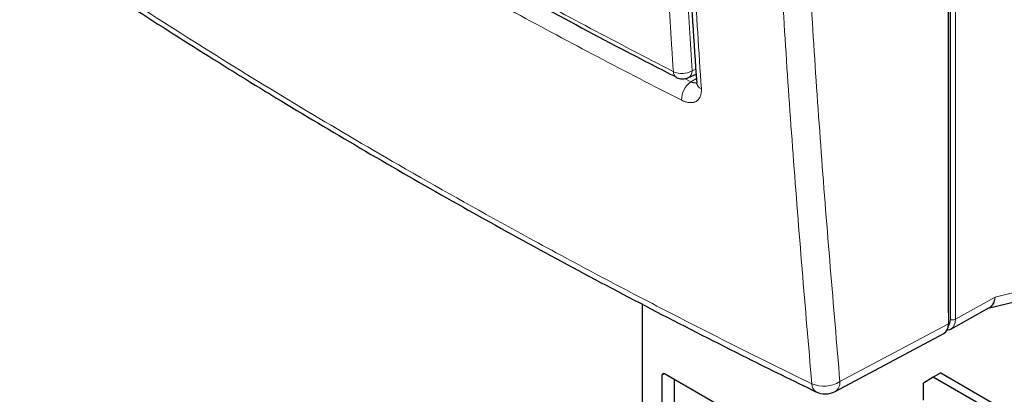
# Paper-space layout 'Blatt4' of a CAD drawing. Header units: millimetres. Extents: x 5 to 418, y 2 to 292.
# Tile 3 of 75: x 81 to 137, y 111 to 133. Entities that reach past the tile are written whole.
import ezdxf

# ---------------------------------------------------------------- set-up
doc = ezdxf.new("R2010")
doc.units = ezdxf.units.MM

psp = doc.layouts.new('Blatt4')

# ---------------------------------------------------------------- linework, layer by layer
at = {"color": 7, "linetype": 'Continuous', "lineweight": 18}
for p, q in [((133.679, 115.689), (133.679, 200.956)), ((133.96, 200.955), (133.96, 115.688)), ((119.004, 129.823), (119.213, 129.919)), ((118.577, 129.386), (118.928, 129.201)), ((118.928, 129.201), (119.247, 129.399)), ((136.222, 116.948), (159.503, 122.687)), ((133.96, 115.688), (136.222, 116.948)), ((133.565, 116.079), (133.571, 116.082)), ((127.403, 112.144), (133.565, 115.437)), ((117.435, 112.585), (117.293, 112.503))]:
    psp.add_line(p, q, dxfattribs=at)
at = {"color": 7, "linetype": 'Continuous', "lineweight": 25}
for p, q in [((133.565, 200.673), (133.565, 115.437)), ((133.571, 116.082), (133.571, 200.675)), ((118.805, 129.44), (119.232, 129.637)), ((135.832, 116.32), (159.198, 122.08)), ((116.162, 116.555), (116.162, 108.061)), ((133.571, 116.082), (133.565, 115.972)), ((133.707, 115.136), (135.862, 116.337)), ((127.138, 111.585), (133.305, 114.882)), ((133.467, 115.071), (133.631, 115.112)), ((117.293, 112.503), (117.293, 110.184)), ((122.809, 109.483), (117.435, 112.585)), ((133.132, 112.635), (132.708, 112.391)), ((133.132, 112.635), (136.397, 110.751)), ((118, 110.592), (118, 112.258)), ((132.708, 112.391), (132.143, 112.064)), ((132.143, 111.079), (132.143, 112.064)), ((135.973, 110.506), (132.708, 112.391))]:
    psp.add_line(p, q, dxfattribs=at)
at = {"color": 7, "linetype": 'Continuous', "lineweight": 18}
for centre, radius, start, end in [((118.427, 130.857), 1.184, 245.6558, 299.1837), ((118.604, 129.788), 0.402, 299.9621, 4.9775), ((118.293, 129.755), 0.355, 176.4011, 238.8326), ((119.699, 128.169), 1.289, 126.7522, 180.5177), ((119.674, 129.197), 0.421, 186.5137, 249.8787), ((133.821, 115.963), 0.308, 242.6574, 296.753), ((126.327, 112.008), 0.524, 178.4267, 237.452), ((126.486, 113.618), 1.736, 246.8215, 301.8854), ((126.805, 112.085), 0.601, 303.5927, 5.5779)]:
    psp.add_arc(centre, radius, start, end, dxfattribs=at)
at = {"color": 7, "linetype": 'Continuous', "lineweight": 25}
for centre, radius, start, end in [((118.469, 130.166), 0.8, 242.6929, 294.8105), ((117.379, 112.517), 0.0873, 50.7967, 189.214), ((126.572, 112.644), 1.2, 244.0121, 298.1229)]:
    psp.add_arc(centre, radius, start, end, dxfattribs=at)
at = {"color": 7, "linetype": 'Continuous', "lineweight": 18}
for centre, major_axis, ratio, start_param, end_param in [((135.389, 117.447), (-0.484, 1.11), 0.615241, 3.036609, 4.001455), ((135.389, 117.447), (-0.384, 1.149), 0.657399, 3.264709, 4.058943), ((132.972, 116.098), (-0.5, 0.866), 0.577382, 3.32749, 3.926913), ((133.114, 116.179), (-0.597, 1.041), 0.575664, 3.134209, 3.928443)]:
    psp.add_ellipse(centre, major_axis=major_axis, ratio=ratio, start_param=start_param, end_param=end_param, dxfattribs=at)
at = {"color": 7, "linetype": 'Continuous', "lineweight": 25}
for centre, major_axis, ratio, start_param, end_param in [((132.716, 115.928), (-0.6, 1.04), 0.577176, 3.122678, 3.926839), ((133.114, 116.179), (-0.597, 1.041), 0.575664, 3.048047, 3.134209)]:
    psp.add_ellipse(centre, major_axis=major_axis, ratio=ratio, start_param=start_param, end_param=end_param, dxfattribs=at)
at = {"color": 7, "linetype": 'Continuous', "lineweight": 18}
for points, knots in [([(117.939, 129.778), (117.912, 130.198), (117.779, 132.302), (117.251, 141.155), (116.635, 153.871), (116.312, 165.008), (116.188, 169.284)], [0, 0, 0, 0, 0.032288, 0.161438, 0.678067, 1, 1, 1, 1]), ([(117.255, 169.303), (117.455, 162.672), (117.854, 149.406), (118.621, 136.352), (119.004, 129.823)], [0, 0, 0, 0, 0.4999, 1, 1, 1, 1]), ([(117.757, 168.423), (117.766, 167.993), (117.814, 165.845), (117.959, 160.273), (118.259, 151.748), (118.77, 140.666), (119.257, 133.06), (119.529, 128.801)], [0, 0, 0, 0, 0.032069, 0.160348, 0.416932, 0.673516, 1, 1, 1, 1]), ([(125.803, 112.022), (125.434, 116.364), (124.696, 125.048), (123.759, 139.778), (123.141, 153.411), (122.879, 162.688), (122.805, 165.918), (122.805, 165.918)], [0, 0, 0, 0, 0.246015, 0.492029, 0.823667, 1, 1, 1, 1, 1]), ([(124.409, 166.025), (124.536, 161.382), (124.789, 152.094), (125.453, 138.49), (126.297, 125.153), (127.034, 116.481), (127.403, 112.144)], [0, 0, 0, 0, 0.2541775, 0.5084391, 0.7541816, 1, 1, 1, 1]), ([(85.226, 148.662), (85.581, 148.434), (87.355, 147.291), (90.588, 145.252), (94.974, 142.569), (99.438, 139.922), (103.977, 137.312), (108.575, 134.751), (113.222, 132.235), (116.366, 130.597), (117.939, 129.778)], [0, 0, 0, 0, 0.034565, 0.172831, 0.311096, 0.449399, 0.587812, 0.726262, 0.863113, 1, 1, 1, 1]), ([(118.41, 128.157), (118.011, 128.361), (116.013, 129.378), (112.455, 131.235), (107.782, 133.758), (103.184, 136.329), (98.66, 138.948), (94.158, 141.649), (89.675, 144.428), (86.724, 146.343), (85.248, 147.301)], [0, 0, 0, 0, 0.034094, 0.170476, 0.306858, 0.443279, 0.579821, 0.716403, 0.858179, 1, 1, 1, 1]), ([(80.802, 138), (82.522, 136.838), (85.964, 134.513), (91.291, 131.103), (96.739, 127.75), (102.62, 124.283), (108.082, 121.206), (113.084, 118.498), (117.263, 116.302), (121.496, 114.139), (124.367, 112.728), (125.803, 112.022)], [0, 0, 0, 0, 0.124856, 0.249769, 0.374855, 0.499999, 0.645529, 0.734095, 0.822682, 0.911331, 1, 1, 1, 1]), ([(119.529, 128.801), (119.531, 128.755), (119.535, 128.663), (119.519, 128.516), (119.48, 128.378), (119.43, 128.282), (119.368, 128.196), (119.295, 128.124), (119.205, 128.074), (119.12, 128.041), (119.041, 128.022), (118.942, 128.015), (118.866, 128.018), (118.804, 128.025), (118.742, 128.036), (118.662, 128.055), (118.563, 128.088), (118.479, 128.123), (118.428, 128.149), (118.41, 128.157)], [0, 0, 0, 0, 0.07102, 0.142714, 0.248536, 0.329439, 0.356717, 0.462588, 0.543533, 0.570825, 0.649993, 0.703626, 0.758038, 0.785375, 0.81171, 0.864597, 0.918241, 0.97266, 1, 1, 1, 1]), ([(118.928, 129.201), (118.945, 129.194), (118.98, 129.179), (119.031, 129.161), (119.081, 129.148), (119.13, 129.139), (119.177, 129.136), (119.218, 129.136), (119.243, 129.14), (119.255, 129.142)], [0, 0, 0, 0, 0.144673, 0.290352, 0.439218, 0.589191, 0.733613, 0.879052, 1, 1, 1, 1])]:
    psp.add_open_spline(points, degree=3, knots=knots, dxfattribs=at)
at = {"color": 7, "linetype": 'Continuous', "lineweight": 25}
for points, knots in [([(117.491, 168.785), (117.539, 166.631), (117.652, 161.52), (117.934, 153.514), (118.321, 144.759), (118.76, 136.633), (119.108, 131.453), (119.264, 129.149)], [0, 0, 0, 0, 0.160733, 0.381378, 0.602188, 0.823067, 1, 1, 1, 1]), ([(85.393, 148.343), (85.467, 148.294), (87.089, 147.229), (90.345, 145.188), (95.162, 142.227), (100.074, 139.322), (105.063, 136.466), (110.142, 133.662), (114.489, 131.326), (117.179, 129.944), (118.115, 129.462)], [0, 0, 0, 0, 0.007316, 0.159791, 0.31208, 0.464128, 0.615833, 0.767297, 0.919011, 1, 1, 1, 1]), ([(81.038, 137.547), (81.784, 137.035), (83.999, 135.514), (87.79, 133.033), (92.407, 130.099), (97.135, 127.207), (101.966, 124.355), (106.89, 121.551), (111.893, 118.801), (116.971, 116.112), (121.681, 113.697), (124.736, 112.202), (126.043, 111.563)], [0, 0, 0, 0, 0.054674, 0.16221, 0.270008, 0.378124, 0.486611, 0.595291, 0.703686, 0.811713, 0.919433, 1, 1, 1, 1]), ([(119.254, 129.148), (119.255, 129.14), (119.265, 129.08), (119.248, 129.054), (119.255, 129.066), (119.255, 129.068)], [0, 0, 0, 0, 0.115384, 0.912536, 1, 1, 1, 1])]:
    psp.add_open_spline(points, degree=3, knots=knots, dxfattribs=at)

doc.saveas('drawing.dxf')
